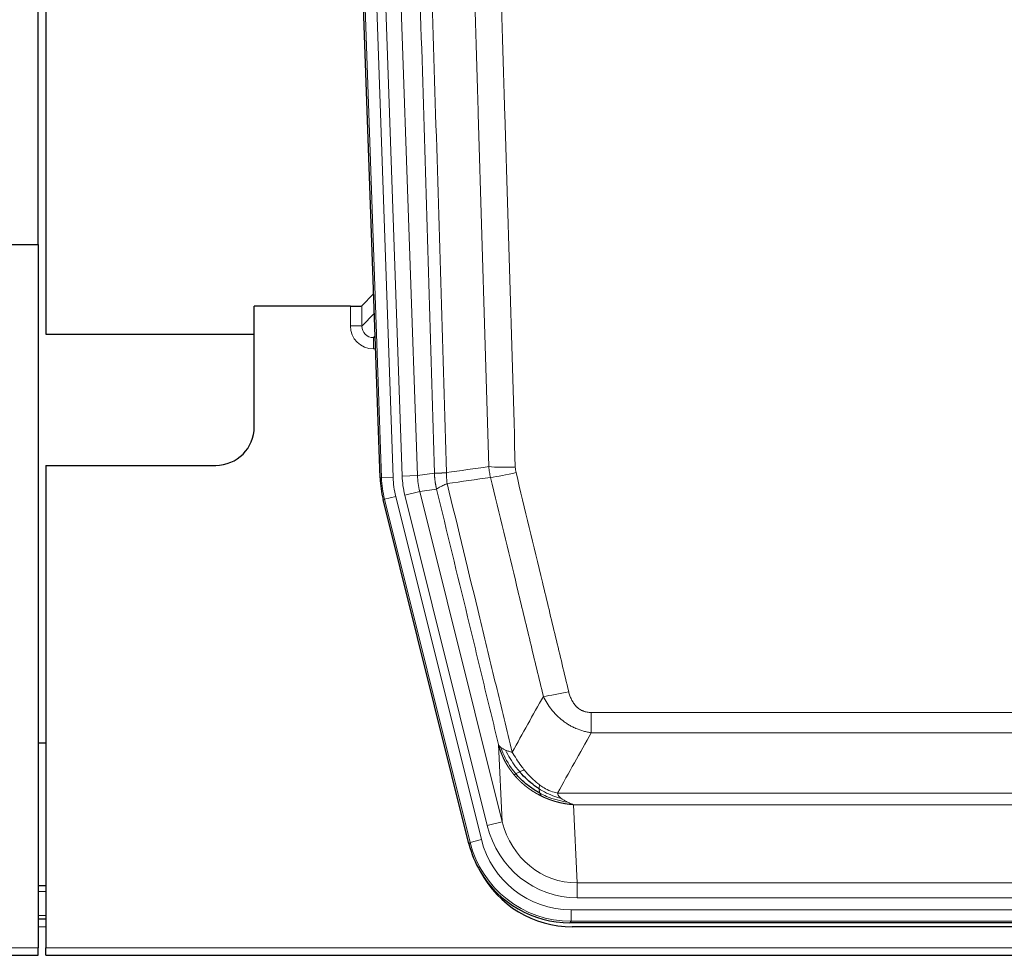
# Model space of a CAD drawing. Header units: inches. Extents: x 0 to 20790, y -12 to 14700.
# Tile 45 of 256: x 6524 to 6779, y 4789 to 5032. Entities that reach past the tile are written whole.
import ezdxf

# ---------------------------------------------------------------- set-up
doc = ezdxf.new("R2010")
doc.units = ezdxf.units.IN
doc.layers.add('1', color=7, linetype='Continuous', true_color=0xffffff)

msp = doc.modelspace()

# ---------------------------------------------------------------- linework, layer by layer
at = {"layer": '1', "color": 2, "linetype": 'Continuous', "lineweight": 25}
for p, q in [((6528.955, 4973.401), (6528.955, 5373.981)), ((6530.955, 5373.654), (6530.955, 4950.143)), ((6617.551, 4912.878), (6604.434, 5288.523)), ((6520.998, 4973.393), (6528.956, 4973.393)), ((6528.956, 4973.393), (6528.956, 4791.113)), ((6615.884, 4960.615), (6612.857, 4957.48)), ((6609.858, 4957.379), (6584.956, 4957.379)), ((6584.956, 4926.143), (6584.956, 4957.379)), ((6530.955, 4950.143), (6584.955, 4950.143)), ((6530.956, 4916.143), (6574.956, 4916.143)), ((6530.956, 4916.143), (6530.956, 4791.113)), ((6640.59, 4818.039), (6618.336, 4907.296)), ((6530.907, 4844.143), (6528.945, 4844.143)), ((6530.955, 4807.143), (6528.94, 4807.143)), ((6530.955, 4798.544), (6528.94, 4798.544)), ((6883.159, 4797.599), (6666.752, 4797.599)), ((6882.567, 4796.556), (6667.344, 4796.556)), ((6528.956, 4789.166), (6528.956, 4791.113)), ((6530.956, 4789.166), (6530.956, 4791.113)), ((6040.956, 4789.166), (6528.956, 4789.166)), ((6530.956, 4789.166), (7018.956, 4789.166))]:
    msp.add_line(p, q, dxfattribs=at)
at = {"layer": '1', "color": 110, "linetype": 'Continuous', "lineweight": 13}
for p, q in [((6617.925, 4912.931), (6604.814, 5288.374)), ((6607.808, 5288.478), (6620.919, 4913.035)), ((6610.2, 5287.536), (6623.266, 4913.365)), ((6614.192, 5287.675), (6627.258, 4913.504)), ((6609.848, 4952.331), (6609.858, 4957.379)), ((6612.857, 4957.48), (6612.846, 4952.249)), ((6612.846, 4952.249), (6616.06, 4955.577)), ((6616.266, 4949.684), (6615.839, 4949.242)), ((6615.839, 4949.242), (6615.839, 4946.322)), ((6615.839, 4949.242), (6616.282, 4949.242)), ((6615.839, 4946.322), (6616.384, 4946.322)), ((6617.551, 4912.878), (6617.925, 4912.931)), ((6620.919, 4913.035), (6617.925, 4912.931)), ((6623.266, 4913.365), (6627.258, 4913.504)), ((6627.258, 4913.504), (6631.635, 4914.12)), ((6623.963, 4908.403), (6627.839, 4909.37)), ((6632.191, 4909.981), (6627.839, 4909.37)), ((6627.839, 4909.37), (6649.191, 4823.732)), ((6618.709, 4907.349), (6618.336, 4907.296)), ((6621.616, 4908.073), (6618.709, 4907.349)), ((6640.883, 4818.414), (6618.709, 4907.349)), ((6621.616, 4908.073), (6643.79, 4819.139)), ((6645.315, 4822.765), (6623.963, 4908.403)), ((6672.284, 4846.845), (6672.284, 4852.086)), ((6672.284, 4852.086), (6877.627, 4852.086)), ((6877.627, 4846.845), (6672.284, 4846.845)), ((6649.191, 4823.732), (6648.234, 4843.787)), ((6663.553, 4831.226), (6886.358, 4831.226)), ((6667.666, 4828.196), (6668.634, 4807.917)), ((6882.245, 4828.196), (6667.666, 4828.196)), ((6645.315, 4822.765), (6649.191, 4823.732)), ((6640.59, 4818.039), (6640.883, 4818.414)), ((6643.79, 4819.139), (6640.883, 4818.414)), ((6668.634, 4804.053), (6668.634, 4807.917)), ((6668.634, 4807.917), (6881.277, 4807.917)), ((6530.955, 4805.689), (6528.94, 4805.689)), ((6881.277, 4804.053), (6668.634, 4804.053)), ((6667.045, 4797.974), (6667.045, 4800.97)), ((6667.045, 4800.97), (6882.866, 4800.97)), ((6530.955, 4799.514), (6528.94, 4799.514)), ((6667.045, 4797.974), (6666.752, 4797.599)), ((6882.866, 4797.974), (6667.045, 4797.974)), ((6530.955, 4796.544), (6528.94, 4796.544)), ((6040.956, 4791.113), (6528.956, 4791.113)), ((6530.956, 4791.113), (7018.956, 4791.113))]:
    msp.add_line(p, q, dxfattribs=at)
at = {"layer": '1', "color": 2, "linetype": 'Continuous', "lineweight": 25}
msp.add_arc((6574.956, 4926.143), 10, 270, 0, dxfattribs=at)
for centre, major_axis, ratio, start_param, end_param in [((6609.859, 4957.484), (-3, 0), 0.0349646, 1.5706703, 3.1078402), ((6644.572, 4913.829, 0), (26.774, 3.763), 0.9986144, 3.0370169, 3.2461684), ((6666.81, 4824.636, 0), (16.66, 21.323), 0.9977958, 2.4794378, 2.7643876), ((6667.37, 4823.572, 0), (16.639, 21.297), 0.9990195, 2.7203481, 3.8043419), ((6666.81, 4824.636, 0), (16.66, 21.323), 0.9977958, 2.7643876, 3.8037475)]:
    msp.add_ellipse(centre, major_axis=major_axis, ratio=ratio, start_param=start_param, end_param=end_param, dxfattribs=at)
at = {"layer": '1', "color": 110, "linetype": 'Continuous', "lineweight": 13}
for centre, major_axis, ratio, start_param, end_param in [((6615.851, 4952.331), (-3.237, -5.067), 0.9977321, 5.2798208, 6.8506171), ((6609.848, 4952.253), (-3, 0.006), 0.0261769, 3.175273, 4.7124429), ((6615.851, 4952.253), (-1.726, -2.474), 0.9943829, 5.3201387, 6.890935), ((6652.589, 4916.824), (-9.996, -0.288), 0.1133347, 0.8101184, 1.5675278), ((6644.937, 4913.881), (-26.766, -3.762), 0.9989218, 6.1786096, 6.387761), ((6644.937, 4913.881, 0), (23.799, 3.345), 0.9986144, 3.0370169, 3.2461684), ((6647.284, 4914.211), (-23.799, -3.345), 0.9986144, 6.1786096, 6.387761), ((6647.284, 4914.211), (-19.844, -2.789), 0.9980617, 6.1786096, 6.387761), ((6652.776, 4915.418), (-9.719, -2.353), 0.1107863, 0.7983441, 1.5439815), ((6666.437, 4858.844), (-9.722, -2.342), 0.1329353, 0.7958322, 1.5387903), ((6668.554, 4828.9, 0), (1.185, -24.82), 0.9658521, 4.9157844, 6.2370968), ((6668.554, 4828.9), (1.001, -20.961), 0.9530564, 4.9157844, 6.2370968), ((6667.097, 4825.003), (-16.651, -21.313), 0.9982842, 5.6210305, 6.9453401), ((6667.097, 4825.003, 0), (14.809, 18.954), 0.9977958, 2.4794378, 3.8037475)]:
    msp.add_ellipse(centre, major_axis=major_axis, ratio=ratio, start_param=start_param, end_param=end_param, dxfattribs=at)
for points, knots in [([(6622.495, 5287.084), (6623.066, 5271.529), (6624.194, 5240.419), (6625.839, 5193.755), (6626.906, 5162.645), (6627.694, 5139.312), (6628.085, 5127.646), (6628.537, 5114.035), (6628.729, 5108.202), (6628.857, 5104.313), (6628.921, 5102.368), (6629.24, 5092.647), (6629.62, 5080.983), (6630.057, 5067.381), (6630.244, 5061.552), (6630.368, 5057.666), (6630.43, 5055.723), (6630.986, 5038.241), (6631.959, 5007.184), (6633.37, 4960.674), (6634.278, 4929.717), (6634.724, 4914.25)], [0, 0, 0, 0, 0.125, 0.25, 0.375, 0.375, 0.4375, 0.46875, 0.484375, 0.484375, 0.5, 0.5, 0.5625, 0.59375, 0.609375, 0.609375, 0.625, 0.625, 0.75, 0.875, 1, 1, 1, 1]), ([(6631.635, 4914.12), (6631.19, 4929.53), (6630.284, 4960.375), (6628.877, 5006.717), (6627.907, 5037.66), (6627.353, 5055.08), (6627.291, 5057.015), (6627.167, 5060.887), (6626.981, 5066.695), (6626.545, 5080.248), (6626.166, 5091.869), (6625.848, 5101.556), (6625.784, 5103.493), (6625.656, 5107.368), (6625.465, 5113.18), (6625.014, 5126.742), (6624.624, 5138.367), (6623.838, 5161.615), (6622.775, 5192.614), (6621.134, 5239.111), (6620.009, 5270.109), (6619.44, 5285.608)], [0, 0, 0, 0, 0.125, 0.25, 0.375, 0.375, 0.390625, 0.390625, 0.40625, 0.4375, 0.5, 0.5, 0.515625, 0.515625, 0.53125, 0.5625, 0.625, 0.625, 0.75, 0.875, 1, 1, 1, 1]), ([(6645.721, 4915.805), (6645.283, 4931.024), (6644.391, 4961.486), (6643.469, 4991.995), (6642.766, 5014.895), (6642.53, 5022.532), (6642.054, 5037.81), (6641.814, 5045.453), (6641.087, 5068.388), (6640.595, 5083.685), (6639.971, 5102.815), (6639.846, 5106.641), (6639.594, 5114.293), (6639.215, 5125.771), (6638.832, 5137.249), (6638.06, 5160.205), (6637.017, 5190.814), (6635.407, 5236.729), (6634.305, 5267.34), (6633.747, 5282.645)], [0, 0, 0, 0, 0.125, 0.25, 0.25, 0.3125, 0.3125, 0.375, 0.375, 0.5, 0.5, 0.53125, 0.53125, 0.5625, 0.625, 0.625, 0.75, 0.875, 1, 1, 1, 1]), ([(6640.63, 5282.988), (6641.188, 5267.664), (6642.288, 5237.015), (6643.896, 5191.043), (6644.938, 5160.396), (6645.709, 5137.411), (6646.091, 5125.919), (6646.47, 5114.426), (6646.721, 5106.765), (6646.846, 5102.934), (6647.47, 5083.78), (6647.961, 5068.464), (6648.686, 5045.5), (6648.926, 5037.848), (6649.402, 5022.551), (6649.638, 5014.905), (6650.34, 4991.976), (6651.261, 4961.428), (6652.151, 4930.928), (6652.589, 4915.69)], [0, 0, 0, 0, 0.125, 0.25, 0.375, 0.375, 0.4375, 0.46875, 0.46875, 0.5, 0.5, 0.625, 0.625, 0.6875, 0.6875, 0.75, 0.75, 0.875, 1, 1, 1, 1]), ([(6652.776, 4914.279), (6652.72, 4914.511), (6652.677, 4914.744), (6652.614, 4915.215), (6652.595, 4915.452), (6652.589, 4915.69)], [0, 0, 0, 0, 0.5, 0.5, 1, 1, 1, 1]), ([(6631.635, 4914.12), (6631.636, 4914.119), (6631.638, 4914.119), (6631.641, 4914.119), (6631.644, 4914.119), (6631.647, 4914.118), (6631.651, 4914.118), (6631.655, 4914.118), (6631.66, 4914.117), (6631.664, 4914.117), (6631.669, 4914.117), (6631.674, 4914.117), (6631.68, 4914.116), (6631.685, 4914.116), (6631.691, 4914.116), (6631.697, 4914.116), (6631.703, 4914.115), (6631.71, 4914.115), (6631.717, 4914.115), (6631.724, 4914.115), (6631.731, 4914.115), (6631.739, 4914.114), (6631.747, 4914.114), (6631.755, 4914.114), (6631.763, 4914.114), (6631.772, 4914.114), (6631.781, 4914.114), (6631.79, 4914.113), (6631.799, 4914.113), (6631.809, 4914.113), (6631.819, 4914.113), (6631.829, 4914.113), (6631.839, 4914.113), (6631.85, 4914.113), (6631.861, 4914.113), (6631.872, 4914.113), (6631.883, 4914.113), (6631.895, 4914.113), (6631.907, 4914.113), (6631.919, 4914.113), (6631.931, 4914.113), (6631.944, 4914.113), (6631.957, 4914.113), (6631.97, 4914.113), (6631.983, 4914.113), (6631.997, 4914.113), (6632.011, 4914.113), (6632.025, 4914.113), (6632.039, 4914.113), (6632.054, 4914.113), (6632.068, 4914.113), (6632.084, 4914.113), (6632.099, 4914.113), (6632.114, 4914.113), (6632.13, 4914.114), (6632.146, 4914.114), (6632.162, 4914.114), (6632.179, 4914.114), (6632.196, 4914.114), (6632.213, 4914.115), (6632.23, 4914.115), (6632.247, 4914.115), (6632.265, 4914.115), (6632.283, 4914.116), (6632.301, 4914.116), (6632.32, 4914.116), (6632.338, 4914.116), (6632.357, 4914.117), (6632.376, 4914.117), (6632.396, 4914.117), (6632.415, 4914.118), (6632.435, 4914.118), (6632.455, 4914.119), (6632.476, 4914.119), (6632.496, 4914.119), (6632.517, 4914.12), (6632.544, 4914.12), (6632.578, 4914.121), (6632.619, 4914.122), (6632.66, 4914.123), (6632.703, 4914.125), (6632.746, 4914.126), (6632.79, 4914.127), (6632.835, 4914.129), (6632.88, 4914.131), (6632.927, 4914.133), (6632.974, 4914.135), (6633.022, 4914.137), (6633.07, 4914.139), (6633.12, 4914.141), (6633.17, 4914.143), (6633.221, 4914.146), (6633.273, 4914.149), (6633.325, 4914.151), (6633.378, 4914.154), (6633.432, 4914.157), (6633.487, 4914.16), (6633.542, 4914.164), (6633.598, 4914.167), (6633.655, 4914.171), (6633.713, 4914.174), (6633.771, 4914.178), (6633.83, 4914.182), (6633.889, 4914.186), (6633.949, 4914.19), (6634.01, 4914.194), (6634.072, 4914.199), (6634.134, 4914.203), (6634.197, 4914.208), (6634.261, 4914.213), (6634.325, 4914.218), (6634.39, 4914.223), (6634.456, 4914.228), (6634.522, 4914.233), (6634.589, 4914.239), (6634.656, 4914.244), (6634.701, 4914.248), (6634.724, 4914.25)], [0, 0, 0, 0, 0.0066687, 0.0133374, 0.0200061, 0.0266746, 0.0333432, 0.0400116, 0.0466801, 0.0533484, 0.0600168, 0.066685, 0.0733532, 0.0800214, 0.0866895, 0.0933575, 0.1000255, 0.1066935, 0.1133614, 0.1200292, 0.126697, 0.1333647, 0.1400324, 0.1467001, 0.1533676, 0.1600352, 0.1667026, 0.1733701, 0.1800374, 0.1867047, 0.193372, 0.2000392, 0.2067064, 0.2133735, 0.2200405, 0.2267075, 0.2333745, 0.2400414, 0.2467082, 0.253375, 0.2600418, 0.2667085, 0.2733751, 0.2800417, 0.2867082, 0.2933747, 0.3000412, 0.3067075, 0.3133739, 0.3200401, 0.3267064, 0.3333725, 0.3400387, 0.3467047, 0.3533708, 0.3600367, 0.3667026, 0.3733685, 0.3800343, 0.3867001, 0.3933658, 0.4000315, 0.4066971, 0.4133626, 0.4200281, 0.4266936, 0.433359, 0.4400243, 0.4466896, 0.4533549, 0.4600201, 0.4666852, 0.4733503, 0.4800154, 0.4866804, 0.4933453, 0.5000102, 0.5125098, 0.5250093, 0.5375088, 0.5500082, 0.5625077, 0.5750071, 0.5875066, 0.600006, 0.6125054, 0.6250049, 0.6375043, 0.6500037, 0.6625032, 0.6750026, 0.6875021, 0.7000016, 0.7125011, 0.7250006, 0.7375001, 0.7499997, 0.7624993, 0.7749989, 0.7874985, 0.7999982, 0.812498, 0.8249977, 0.8374975, 0.8499974, 0.8624973, 0.8749972, 0.8874972, 0.8999973, 0.9124974, 0.9249976, 0.9374978, 0.9499981, 0.9624985, 0.9749989, 0.9874994, 1, 1, 1, 1]), ([(6632.191, 4909.981), (6632.186, 4910.002), (6632.176, 4910.044), (6632.161, 4910.108), (6632.146, 4910.174), (6632.13, 4910.24), (6632.115, 4910.308), (6632.1, 4910.378), (6632.084, 4910.448), (6632.069, 4910.52), (6632.053, 4910.593), (6632.038, 4910.667), (6632.023, 4910.743), (6632.007, 4910.82), (6631.992, 4910.898), (6631.977, 4910.977), (6631.962, 4911.058), (6631.947, 4911.14), (6631.932, 4911.224), (6631.917, 4911.308), (6631.902, 4911.395), (6631.888, 4911.482), (6631.874, 4911.571), (6631.86, 4911.66), (6631.846, 4911.752), (6631.832, 4911.844), (6631.819, 4911.938), (6631.798, 4912.089), (6631.772, 4912.291), (6631.744, 4912.538), (6631.72, 4912.767), (6631.701, 4912.979), (6631.685, 4913.172), (6631.672, 4913.347), (6631.662, 4913.505), (6631.654, 4913.644), (6631.648, 4913.766), (6631.644, 4913.869), (6631.64, 4913.954), (6631.638, 4914.021), (6631.636, 4914.07), (6631.635, 4914.101), (6631.635, 4914.115), (6631.635, 4914.12)], [0, 0, 0, 0, 0.0155037, 0.0313049, 0.0474035, 0.0637997, 0.0804935, 0.097485, 0.1147743, 0.1323613, 0.1502462, 0.1684289, 0.1869096, 0.2056883, 0.224765, 0.2441397, 0.2638126, 0.2837835, 0.3040527, 0.32462, 0.3454856, 0.3666494, 0.3881116, 0.409872, 0.4319308, 0.454288, 0.4769435, 0.4998975, 0.5635611, 0.6228928, 0.6778927, 0.7285606, 0.7748966, 0.8169007, 0.8545729, 0.8879131, 0.9169214, 0.9415977, 0.9619421, 0.9779545, 0.989635, 0.9969835, 1, 1, 1, 1]), ([(6634.936, 4911.416), (6634.861, 4911.882), (6634.819, 4912.352), (6634.761, 4913.297), (6634.745, 4913.772), (6634.724, 4914.25)], [0, 0, 0, 0, 0.5, 0.5, 1, 1, 1, 1]), ([(6659.857, 4856.282), (6658.722, 4861.003), (6657.585, 4865.725), (6655.31, 4875.173), (6654.171, 4879.899), (6650.752, 4894.08), (6648.468, 4903.54), (6646.18, 4913.005)], [0, 0, 0, 0, 0.25, 0.25, 0.5, 0.5, 1, 1, 1, 1]), ([(6652.776, 4914.279), (6655.061, 4904.801), (6657.343, 4895.328), (6660.758, 4881.127), (6661.896, 4876.395), (6664.168, 4866.934), (6665.303, 4862.205), (6666.437, 4857.477)], [0, 0, 0, 0, 0.5, 0.5, 0.75, 0.75, 1, 1, 1, 1]), ([(6632.191, 4909.981), (6632.212, 4910.032), (6632.29, 4910.099), (6632.554, 4910.265), (6632.739, 4910.366), (6633.211, 4910.602), (6633.496, 4910.739), (6634.155, 4911.049), (6634.528, 4911.223), (6634.936, 4911.416)], [0, 0, 0, 0, 0.25, 0.25, 0.5, 0.5, 0.75, 0.75, 1, 1, 1, 1]), ([(6648.234, 4843.787), (6646.903, 4849.295), (6645.57, 4854.805), (6642.903, 4865.829), (6641.567, 4871.344), (6637.557, 4887.893), (6634.877, 4898.933), (6632.191, 4909.981)], [0, 0, 0, 0, 0.25, 0.25, 0.5, 0.5, 1, 1, 1, 1]), ([(6634.936, 4911.416), (6637.758, 4899.791), (6640.574, 4888.175), (6644.788, 4870.764), (6646.19, 4864.962), (6648.993, 4853.364), (6650.392, 4847.567), (6651.79, 4841.773)], [0, 0, 0, 0, 0.5, 0.5, 0.75, 0.75, 1, 1, 1, 1]), ([(6672.284, 4846.845), (6671.949, 4846.894), (6671.616, 4846.953), (6670.953, 4847.092), (6670.625, 4847.171), (6669.649, 4847.442), (6669.011, 4847.664), (6668.309, 4847.961), (6668.231, 4847.995), (6668.075, 4848.063), (6667.998, 4848.098), (6667.766, 4848.205), (6667.614, 4848.279), (6667.159, 4848.507), (6666.564, 4848.831), (6665.991, 4849.192), (6665.57, 4849.478), (6665.362, 4849.624), (6665.156, 4849.775), (6665.02, 4849.878), (6664.952, 4849.929), (6664.346, 4850.399), (6663.838, 4850.847), (6663.119, 4851.563), (6662.887, 4851.81), (6662.548, 4852.19), (6662.437, 4852.318), (6662.219, 4852.579), (6662.111, 4852.711), (6661.584, 4853.378), (6661.196, 4853.932), (6660.481, 4855.079), (6660.155, 4855.672), (6659.857, 4856.282)], [0, 0, 0, 0, 0.0625, 0.0625, 0.125, 0.125, 0.25, 0.25, 0.265625, 0.265625, 0.28125, 0.28125, 0.3125, 0.3125, 0.375, 0.4375, 0.4375, 0.46875, 0.484375, 0.484375, 0.5, 0.5, 0.625, 0.625, 0.6875, 0.6875, 0.71875, 0.71875, 0.75, 0.75, 0.875, 0.875, 1, 1, 1, 1]), ([(6672.284, 4852.086), (6672.102, 4852.086), (6671.919, 4852.094), (6671.555, 4852.126), (6671.376, 4852.15), (6671.02, 4852.215), (6670.845, 4852.256), (6670.498, 4852.356), (6670.327, 4852.415), (6670.116, 4852.5), (6670.074, 4852.518), (6669.99, 4852.554), (6669.866, 4852.61), (6669.745, 4852.671), (6669.506, 4852.799), (6669.198, 4852.985), (6668.911, 4853.202), (6668.738, 4853.347), (6668.703, 4853.377), (6668.635, 4853.437), (6668.602, 4853.467), (6668.502, 4853.56), (6668.437, 4853.623), (6668.247, 4853.817), (6668.128, 4853.951), (6667.901, 4854.228), (6667.794, 4854.371), (6667.591, 4854.667), (6667.496, 4854.819), (6667.383, 4855.014), (6667.36, 4855.053), (6667.317, 4855.132), (6667.295, 4855.171), (6667.231, 4855.291), (6667.19, 4855.371), (6667.072, 4855.613), (6666.998, 4855.777), (6666.861, 4856.108), (6666.798, 4856.275), (6666.621, 4856.782), (6666.521, 4857.127), (6666.437, 4857.477)], [0, 0, 0, 0, 0.0625, 0.0625, 0.125, 0.125, 0.1875, 0.1875, 0.25, 0.25, 0.265625, 0.265625, 0.28125, 0.3125, 0.3125, 0.375, 0.4375, 0.4375, 0.453125, 0.453125, 0.46875, 0.46875, 0.5, 0.5, 0.5625, 0.5625, 0.625, 0.625, 0.6875, 0.6875, 0.703125, 0.703125, 0.71875, 0.71875, 0.75, 0.75, 0.8125, 0.8125, 0.875, 0.875, 1, 1, 1, 1]), ([(6652.265, 4835.96), (6652.254, 4835.974), (6652.23, 4836.002), (6652.195, 4836.044), (6652.16, 4836.088), (6652.124, 4836.131), (6652.088, 4836.176), (6652.052, 4836.221), (6652.015, 4836.267), (6651.977, 4836.314), (6651.94, 4836.361), (6651.901, 4836.409), (6651.863, 4836.458), (6651.824, 4836.508), (6651.785, 4836.558), (6651.746, 4836.61), (6651.706, 4836.661), (6651.666, 4836.714), (6651.625, 4836.768), (6651.585, 4836.822), (6651.544, 4836.877), (6651.502, 4836.933), (6651.461, 4836.99), (6651.419, 4837.047), (6651.377, 4837.105), (6651.334, 4837.165), (6651.291, 4837.224), (6651.248, 4837.285), (6651.205, 4837.347), (6651.162, 4837.409), (6651.118, 4837.472), (6651.074, 4837.536), (6651.03, 4837.601), (6650.986, 4837.667), (6650.942, 4837.733), (6650.897, 4837.801), (6650.852, 4837.869), (6650.807, 4837.938), (6650.762, 4838.008), (6650.717, 4838.079), (6650.671, 4838.151), (6650.626, 4838.223), (6650.58, 4838.297), (6650.534, 4838.371), (6650.489, 4838.446), (6650.443, 4838.522), (6650.397, 4838.599), (6650.351, 4838.677), (6650.304, 4838.756), (6650.258, 4838.836), (6650.212, 4838.916), (6650.166, 4838.998), (6650.12, 4839.08), (6650.073, 4839.164), (6650.027, 4839.248), (6649.981, 4839.333), (6649.935, 4839.419), (6649.889, 4839.506), (6649.843, 4839.594), (6649.797, 4839.683), (6649.751, 4839.773), (6649.705, 4839.864), (6649.659, 4839.956), (6649.614, 4840.049), (6649.568, 4840.142), (6649.523, 4840.237), (6649.478, 4840.333), (6649.433, 4840.429), (6649.388, 4840.527), (6649.343, 4840.626), (6649.299, 4840.725), (6649.255, 4840.826), (6649.211, 4840.927), (6649.167, 4841.03), (6649.124, 4841.133), (6649.081, 4841.238), (6649.038, 4841.343), (6648.995, 4841.449), (6648.953, 4841.557), (6648.911, 4841.665), (6648.87, 4841.775), (6648.829, 4841.885), (6648.788, 4841.996), (6648.747, 4842.109), (6648.708, 4842.222), (6648.668, 4842.337), (6648.629, 4842.452), (6648.59, 4842.568), (6648.552, 4842.686), (6648.515, 4842.804), (6648.478, 4842.924), (6648.441, 4843.044), (6648.405, 4843.165), (6648.369, 4843.288), (6648.334, 4843.411), (6648.3, 4843.535), (6648.266, 4843.661), (6648.245, 4843.745), (6648.234, 4843.787)], [0, 0, 0, 0, 0.0060657, 0.012223, 0.0184718, 0.0248123, 0.0312443, 0.0377679, 0.0443831, 0.0510899, 0.0578883, 0.0647782, 0.0717598, 0.0788329, 0.0859977, 0.093254, 0.1006019, 0.1080414, 0.1155725, 0.1231952, 0.1309095, 0.1387154, 0.1466129, 0.1546019, 0.1626826, 0.1708549, 0.1791188, 0.1874742, 0.1959213, 0.20446, 0.2130903, 0.2218121, 0.2306256, 0.2395307, 0.2485274, 0.2576156, 0.2667955, 0.276067, 0.2854301, 0.2948848, 0.3044311, 0.314069, 0.3237985, 0.3336196, 0.3435324, 0.3535367, 0.3636326, 0.3738202, 0.3840993, 0.3944701, 0.4049324, 0.4154864, 0.426132, 0.4368691, 0.4476979, 0.4586183, 0.4696303, 0.480734, 0.4919292, 0.503216, 0.5145945, 0.5260645, 0.5376262, 0.5492795, 0.5610244, 0.5728609, 0.584789, 0.5968087, 0.60892, 0.621123, 0.6334175, 0.6458037, 0.6582815, 0.6708509, 0.6835119, 0.6962645, 0.7091087, 0.7220445, 0.735072, 0.748191, 0.7614017, 0.774704, 0.7880979, 0.8015834, 0.8151605, 0.8288293, 0.8425896, 0.8564416, 0.8703852, 0.8844204, 0.8985472, 0.9127656, 0.9270756, 0.9414773, 0.9559705, 0.9705554, 0.9852319, 1, 1, 1, 1]), ([(6648.234, 4843.787), (6648.291, 4843.644), (6648.373, 4843.507), (6648.586, 4843.245), (6648.718, 4843.121), (6648.873, 4843.004)], [0, 0, 0, 0, 0.5, 0.5, 1, 1, 1, 1]), ([(6652.755, 4836.19), (6652.321, 4836.701), (6651.911, 4837.23), (6650.381, 4839.412), (6649.485, 4841.191), (6648.873, 4843.004)], [0, 0, 0, 0, 0.25, 0.25, 1, 1, 1, 1]), ([(6648.873, 4843.004), (6649.029, 4842.879), (6649.209, 4842.76), (6649.613, 4842.536), (6649.838, 4842.431), (6650.083, 4842.332)], [0, 0, 0, 0, 0.5, 0.5, 1, 1, 1, 1]), ([(6653.741, 4836.717), (6653.37, 4837.149), (6653.013, 4837.594), (6651.652, 4839.412), (6650.782, 4840.867), (6650.083, 4842.332)], [0, 0, 0, 0, 0.25, 0.25, 1, 1, 1, 1]), ([(6650.083, 4842.332), (6650.329, 4842.226), (6650.595, 4842.126), (6651.166, 4841.939), (6651.47, 4841.853), (6651.79, 4841.773)], [0, 0, 0, 0, 0.5, 0.5, 1, 1, 1, 1]), ([(6654.966, 4837.166), (6654.667, 4837.536), (6654.376, 4837.914), (6653.249, 4839.444), (6652.483, 4840.633), (6651.79, 4841.773)], [0, 0, 0, 0, 0.25, 0.25, 1, 1, 1, 1]), ([(6652.265, 4835.96), (6652.301, 4835.967), (6652.344, 4835.981), (6652.449, 4836.027), (6652.512, 4836.058), (6652.638, 4836.125), (6652.694, 4836.156), (6652.755, 4836.19)], [0, 0, 0, 0, 0.375, 0.375, 0.75, 0.75, 1, 1, 1, 1]), ([(6659.268, 4830.478), (6659.246, 4830.489), (6659.202, 4830.51), (6659.136, 4830.543), (6659.07, 4830.576), (6659.004, 4830.61), (6658.938, 4830.644), (6658.872, 4830.678), (6658.806, 4830.712), (6658.739, 4830.747), (6658.673, 4830.782), (6658.607, 4830.818), (6658.54, 4830.853), (6658.474, 4830.889), (6658.407, 4830.926), (6658.341, 4830.962), (6658.274, 4830.999), (6658.207, 4831.037), (6658.141, 4831.074), (6658.074, 4831.112), (6658.007, 4831.151), (6657.94, 4831.189), (6657.873, 4831.228), (6657.806, 4831.268), (6657.739, 4831.307), (6657.672, 4831.347), (6657.605, 4831.388), (6657.538, 4831.428), (6657.471, 4831.469), (6657.404, 4831.511), (6657.337, 4831.552), (6657.27, 4831.594), (6657.203, 4831.637), (6657.136, 4831.679), (6657.069, 4831.723), (6657.002, 4831.766), (6656.935, 4831.81), (6656.868, 4831.854), (6656.801, 4831.898), (6656.733, 4831.943), (6656.666, 4831.988), (6656.599, 4832.034), (6656.532, 4832.08), (6656.465, 4832.126), (6656.398, 4832.173), (6656.331, 4832.22), (6656.264, 4832.267), (6656.197, 4832.315), (6656.13, 4832.363), (6656.063, 4832.412), (6655.996, 4832.461), (6655.929, 4832.51), (6655.863, 4832.559), (6655.796, 4832.609), (6655.729, 4832.66), (6655.662, 4832.71), (6655.596, 4832.762), (6655.529, 4832.813), (6655.463, 4832.865), (6655.396, 4832.917), (6655.33, 4832.97), (6655.263, 4833.023), (6655.197, 4833.076), (6655.131, 4833.13), (6655.064, 4833.184), (6654.998, 4833.239), (6654.932, 4833.293), (6654.866, 4833.349), (6654.801, 4833.404), (6654.735, 4833.461), (6654.669, 4833.517), (6654.603, 4833.574), (6654.538, 4833.631), (6654.472, 4833.689), (6654.407, 4833.747), (6654.342, 4833.805), (6654.277, 4833.864), (6654.212, 4833.923), (6654.147, 4833.983), (6654.082, 4834.043), (6654.017, 4834.104), (6653.953, 4834.164), (6653.888, 4834.226), (6653.824, 4834.287), (6653.76, 4834.349), (6653.696, 4834.412), (6653.632, 4834.475), (6653.568, 4834.538), (6653.504, 4834.601), (6653.441, 4834.666), (6653.377, 4834.73), (6653.314, 4834.795), (6653.251, 4834.86), (6653.188, 4834.926), (6653.125, 4834.992), (6653.063, 4835.058), (6653, 4835.125), (6652.938, 4835.193), (6652.876, 4835.26), (6652.814, 4835.329), (6652.752, 4835.397), (6652.691, 4835.466), (6652.629, 4835.535), (6652.568, 4835.605), (6652.507, 4835.675), (6652.446, 4835.746), (6652.386, 4835.817), (6652.325, 4835.889), (6652.285, 4835.936), (6652.265, 4835.96)], [0, 0, 0, 0, 0.0082024, 0.0164263, 0.0246716, 0.0329384, 0.0412265, 0.0495362, 0.0578672, 0.0662198, 0.0745938, 0.0829892, 0.0914062, 0.0998446, 0.1083045, 0.1167859, 0.1252887, 0.1338131, 0.1423589, 0.1509263, 0.1595151, 0.1681255, 0.1767574, 0.1854108, 0.1940858, 0.2027822, 0.2115002, 0.2202398, 0.2290008, 0.2377835, 0.2465876, 0.2554134, 0.2642606, 0.2731295, 0.2820199, 0.2909319, 0.2998654, 0.3088206, 0.3177973, 0.3267956, 0.3358154, 0.3448569, 0.35392, 0.3630047, 0.3721109, 0.3812388, 0.3903883, 0.3995594, 0.4087522, 0.4179665, 0.4272025, 0.4364601, 0.4457393, 0.4550402, 0.4643627, 0.4737069, 0.4830727, 0.4924601, 0.5018692, 0.5113, 0.5207524, 0.5302265, 0.5397222, 0.5492397, 0.5587788, 0.5683395, 0.577922, 0.5875261, 0.5971519, 0.6067994, 0.6164686, 0.6261595, 0.6358721, 0.6456064, 0.6553624, 0.6651401, 0.6749395, 0.6847606, 0.6946034, 0.704468, 0.7143542, 0.7242622, 0.734192, 0.7441434, 0.7541166, 0.7641115, 0.7741282, 0.7841666, 0.7942268, 0.8043087, 0.8144123, 0.8245377, 0.8346848, 0.8448538, 0.8550444, 0.8652568, 0.875491, 0.885747, 0.8960247, 0.9063242, 0.9166455, 0.9269886, 0.9373534, 0.9477401, 0.9581485, 0.9685787, 0.9790306, 0.9895044, 1, 1, 1, 1]), ([(6652.755, 4836.19), (6652.786, 4836.207), (6652.819, 4836.225), (6652.953, 4836.3), (6653.066, 4836.363), (6653.315, 4836.499), (6653.452, 4836.572), (6653.643, 4836.669), (6653.692, 4836.693), (6653.741, 4836.717)], [0, 0, 0, 0, 0.125, 0.125, 0.5, 0.5, 0.875, 0.875, 1, 1, 1, 1]), ([(6653.741, 4836.717), (6653.84, 4836.766), (6653.941, 4836.813), (6654.198, 4836.928), (6654.356, 4836.991), (6654.666, 4837.098), (6654.819, 4837.141), (6654.966, 4837.166)], [0, 0, 0, 0, 0.25, 0.25, 0.625, 0.625, 1, 1, 1, 1]), ([(6658.935, 4833.288), (6658.755, 4833.418), (6658.576, 4833.554), (6657.869, 4834.113), (6657.354, 4834.572), (6656.36, 4835.553), (6655.881, 4836.075), (6655.266, 4836.798), (6655.115, 4836.981), (6654.966, 4837.166)], [0, 0, 0, 0, 0.125, 0.125, 0.5, 0.5, 0.875, 0.875, 1, 1, 1, 1]), ([(6658.785, 4832.306), (6658.783, 4832.404), (6658.785, 4832.501), (6658.798, 4832.736), (6658.814, 4832.869), (6658.862, 4833.106), (6658.894, 4833.209), (6658.935, 4833.288)], [0, 0, 0, 0, 0.25, 0.25, 0.625, 0.625, 1, 1, 1, 1]), ([(6663.553, 4831.226), (6662.332, 4831.439), (6661.156, 4831.904), (6659.663, 4832.785), (6659.295, 4833.027), (6658.935, 4833.288)], [0, 0, 0, 0, 0.75, 0.75, 1, 1, 1, 1]), ([(6658.953, 4831.19), (6658.941, 4831.23), (6658.93, 4831.271), (6658.885, 4831.441), (6658.856, 4831.577), (6658.812, 4831.861), (6658.797, 4832.01), (6658.787, 4832.208), (6658.785, 4832.257), (6658.785, 4832.306)], [0, 0, 0, 0, 0.125, 0.125, 0.5, 0.5, 0.875, 0.875, 1, 1, 1, 1]), ([(6664.424, 4829.888), (6663.013, 4830.208), (6661.577, 4830.749), (6659.706, 4831.743), (6659.242, 4832.014), (6658.785, 4832.306)], [0, 0, 0, 0, 0.75, 0.75, 1, 1, 1, 1]), ([(6659.268, 4830.478), (6659.235, 4830.536), (6659.195, 4830.605), (6659.114, 4830.767), (6659.071, 4830.86), (6659.003, 4831.034), (6658.978, 4831.11), (6658.953, 4831.19)], [0, 0, 0, 0, 0.375, 0.375, 0.75, 0.75, 1, 1, 1, 1]), ([(6666.095, 4828.888), (6664.322, 4829.111), (6662.493, 4829.593), (6660.119, 4830.599), (6659.531, 4830.88), (6658.953, 4831.19)], [0, 0, 0, 0, 0.75, 0.75, 1, 1, 1, 1]), ([(6667.666, 4828.196), (6667.643, 4828.198), (6667.599, 4828.201), (6667.533, 4828.207), (6667.466, 4828.212), (6667.4, 4828.218), (6667.333, 4828.224), (6667.266, 4828.23), (6667.199, 4828.236), (6667.132, 4828.243), (6667.065, 4828.25), (6666.997, 4828.257), (6666.93, 4828.264), (6666.863, 4828.271), (6666.795, 4828.279), (6666.727, 4828.286), (6666.66, 4828.294), (6666.592, 4828.303), (6666.524, 4828.311), (6666.456, 4828.32), (6666.387, 4828.329), (6666.319, 4828.338), (6666.251, 4828.347), (6666.182, 4828.356), (6666.114, 4828.366), (6666.045, 4828.376), (6665.976, 4828.386), (6665.908, 4828.397), (6665.839, 4828.407), (6665.77, 4828.418), (6665.701, 4828.429), (6665.631, 4828.44), (6665.562, 4828.452), (6665.493, 4828.464), (6665.423, 4828.476), (6665.354, 4828.488), (6665.284, 4828.5), (6665.215, 4828.513), (6665.145, 4828.526), (6665.075, 4828.539), (6665.005, 4828.553), (6664.935, 4828.566), (6664.865, 4828.58), (6664.795, 4828.594), (6664.725, 4828.609), (6664.655, 4828.623), (6664.584, 4828.638), (6664.514, 4828.653), (6664.443, 4828.669), (6664.373, 4828.684), (6664.302, 4828.7), (6664.232, 4828.716), (6664.161, 4828.732), (6664.09, 4828.749), (6664.019, 4828.766), (6663.948, 4828.783), (6663.877, 4828.8), (6663.806, 4828.818), (6663.735, 4828.836), (6663.664, 4828.854), (6663.593, 4828.872), (6663.521, 4828.891), (6663.45, 4828.91), (6663.379, 4828.929), (6663.307, 4828.948), (6663.236, 4828.968), (6663.164, 4828.988), (6663.093, 4829.008), (6663.021, 4829.028), (6662.95, 4829.049), (6662.878, 4829.07), (6662.806, 4829.091), (6662.734, 4829.113), (6662.662, 4829.135), (6662.591, 4829.157), (6662.519, 4829.179), (6662.447, 4829.202), (6662.375, 4829.224), (6662.303, 4829.248), (6662.231, 4829.271), (6662.159, 4829.295), (6662.087, 4829.319), (6662.015, 4829.343), (6661.942, 4829.367), (6661.87, 4829.392), (6661.798, 4829.417), (6661.726, 4829.443), (6661.654, 4829.468), (6661.581, 4829.494), (6661.509, 4829.52), (6661.437, 4829.547), (6661.364, 4829.574), (6661.292, 4829.601), (6661.22, 4829.628), (6661.148, 4829.656), (6661.075, 4829.684), (6661.003, 4829.712), (6660.93, 4829.74), (6660.858, 4829.769), (6660.786, 4829.798), (6660.713, 4829.828), (6660.641, 4829.857), (6660.569, 4829.887), (6660.496, 4829.918), (6660.424, 4829.948), (6660.352, 4829.979), (6660.279, 4830.01), (6660.207, 4830.042), (6660.135, 4830.073), (6660.062, 4830.105), (6659.99, 4830.138), (6659.918, 4830.17), (6659.845, 4830.203), (6659.773, 4830.236), (6659.701, 4830.27), (6659.629, 4830.304), (6659.556, 4830.338), (6659.484, 4830.372), (6659.412, 4830.407), (6659.34, 4830.442), (6659.292, 4830.466), (6659.268, 4830.478)], [0, 0, 0, 0, 0.007775, 0.0155603, 0.0233558, 0.0311618, 0.038978, 0.0468046, 0.0546416, 0.0624889, 0.0703466, 0.0782147, 0.0860931, 0.093982, 0.1018813, 0.109791, 0.1177112, 0.1256417, 0.1335828, 0.1415343, 0.1494962, 0.1574687, 0.1654516, 0.173445, 0.1814489, 0.1894634, 0.1974883, 0.2055238, 0.2135699, 0.2216264, 0.2296936, 0.2377713, 0.2458596, 0.2539585, 0.2620679, 0.270188, 0.2783187, 0.28646, 0.2946119, 0.3027745, 0.3109477, 0.3191316, 0.3273261, 0.3355314, 0.3437472, 0.3519738, 0.3602111, 0.3684591, 0.3767178, 0.3849872, 0.3932673, 0.4015582, 0.4098598, 0.4181722, 0.4264954, 0.4348293, 0.443174, 0.4515295, 0.4598958, 0.4682728, 0.4766607, 0.4850594, 0.493469, 0.5018893, 0.5103206, 0.5187626, 0.5272155, 0.5356793, 0.544154, 0.5526395, 0.561136, 0.5696433, 0.5781615, 0.5866906, 0.5952307, 0.6037817, 0.6123436, 0.6209165, 0.6295003, 0.638095, 0.6467007, 0.6553174, 0.6639451, 0.6725838, 0.6812334, 0.6898941, 0.6985657, 0.7072484, 0.7159421, 0.7246468, 0.7333625, 0.7420893, 0.7508272, 0.759576, 0.768336, 0.777107, 0.7858891, 0.7946823, 0.8034866, 0.812302, 0.8211284, 0.829966, 0.8388147, 0.8476746, 0.8565455, 0.8654276, 0.8743209, 0.8832252, 0.8921408, 0.9010675, 0.9100054, 0.9189544, 0.9279147, 0.9368861, 0.9458688, 0.9548626, 0.9638676, 0.9728839, 0.9819114, 0.9909501, 1, 1, 1, 1]), ([(6664.424, 4829.888), (6664.305, 4829.985), (6664.195, 4830.085), (6663.946, 4830.344), (6663.821, 4830.508), (6663.635, 4830.853), (6663.574, 4831.035), (6663.553, 4831.226)], [0, 0, 0, 0, 0.25, 0.25, 0.625, 0.625, 1, 1, 1, 1]), ([(6666.095, 4828.888), (6666.021, 4828.923), (6665.947, 4828.959), (6665.651, 4829.107), (6665.429, 4829.224), (6665.002, 4829.474), (6664.796, 4829.606), (6664.544, 4829.792), (6664.483, 4829.84), (6664.424, 4829.888)], [0, 0, 0, 0, 0.125, 0.125, 0.5, 0.5, 0.875, 0.875, 1, 1, 1, 1]), ([(6667.666, 4828.196), (6667.513, 4828.262), (6667.337, 4828.337), (6666.954, 4828.5), (6666.747, 4828.589), (6666.389, 4828.75), (6666.242, 4828.817), (6666.095, 4828.888)], [0, 0, 0, 0, 0.375, 0.375, 0.75, 0.75, 1, 1, 1, 1])]:
    msp.add_open_spline(points, degree=3, knots=knots, dxfattribs=at)
for points in [[(6634.724, 4914.25), (6638.389, 4914.77), (6642.055, 4915.289), (6645.721, 4915.805)], [(6646.18, 4913.005), (6646.067, 4913.465), (6645.879, 4914.391), (6645.762, 4915.331), (6645.721, 4915.805)], [(6646.18, 4913.005), (6642.431, 4912.478), (6638.683, 4911.948), (6634.936, 4911.416)], [(6651.79, 4841.773), (6654.464, 4846.614), (6657.153, 4851.45), (6659.857, 4856.282)], [(6672.284, 4846.845), (6669.356, 4841.644), (6666.446, 4836.438), (6663.553, 4831.226)]]:
    msp.add_open_spline(points, degree=3, dxfattribs=at)
at = {"layer": '1', "color": 2, "linetype": 'Continuous', "lineweight": 25}
for points in [[(6658.953, 4831.19), (6658.664, 4831.345), (6658.378, 4831.508), (6657.244, 4832.185), (6656.421, 4832.758), (6654.856, 4834.017), (6654.115, 4834.705), (6653.197, 4835.685), (6652.973, 4835.935), (6652.755, 4836.19)], [(6658.785, 4832.306), (6658.556, 4832.452), (6658.329, 4832.603), (6657.427, 4833.23), (6656.768, 4833.745), (6655.498, 4834.857), (6654.888, 4835.452), (6654.116, 4836.289), (6653.927, 4836.502), (6653.741, 4836.717)]]:
    msp.add_open_spline(points, degree=3, knots=[0, 0, 0, 0, 0.125, 0.125, 0.5, 0.5, 0.875, 0.875, 1, 1, 1, 1], dxfattribs=at)

doc.saveas('drawing.dxf')
